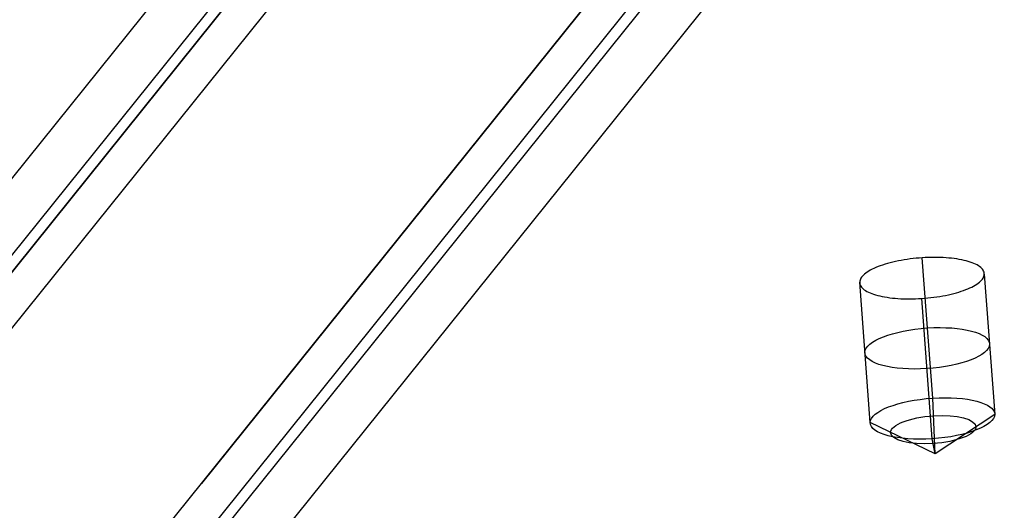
# Model space of a CAD drawing. Header units: millimetres. Extents: x -312 to 352, y -263 to 368.
# Tile 20 of 40: x -98 to -65, y 259 to 275. Entities that reach past the tile are written whole.
import ezdxf

# ---------------------------------------------------------------- set-up
doc = ezdxf.new("R2010")
doc.units = ezdxf.units.MM
doc.header["$MEASUREMENT"] = 0
doc.layers.add('Lean 4', color=7, linetype='Continuous', true_color=0xac69b9)
doc.layers.add('Legs', color=7, linetype='Continuous', true_color=0x5b5aa2)

msp = doc.modelspace()

# ---------------------------------------------------------------- linework, layer by layer
at = {"layer": 'Lean 4'}
for p, q in [((-67.255, 262.377, 403.632), (-67.607, 267.093, 402.01)), ((-65.52, 266.545, 399.968), (-65.169, 261.83, 401.59)), ((-65.52, 266.545, 399.968), (-65.169, 261.83, 401.59)), ((-69.358, 261.556, 401.703), (-69.71, 266.271, 400.081)), ((-69.358, 261.556, 401.703), (-69.71, 266.271, 400.081)), ((-67.272, 261.009, 399.661), (-67.624, 265.726, 398.039)), ((-67.174, 260.503, 402.056), (-67.255, 262.377, 403.632)), ((-67.174, 260.503, 402.056), (-69.358, 261.556, 401.703)), ((-67.174, 260.503, 402.056), (-69.358, 261.556, 401.703)), ((-65.169, 261.83, 401.59), (-67.174, 260.503, 402.056)), ((-65.169, 261.83, 401.59), (-67.174, 260.503, 402.056)), ((-67.174, 260.503, 402.056), (-67.272, 261.009, 399.661))]:
    msp.add_line(p, q, dxfattribs=at)
at = {"layer": 'Lean 4', "extrusion": (0.004172, 0.325565, 0.94551)}
msp.add_arc((-32.077, 1124.933, 567.768), 1240, 270.694196, 283.049158, dxfattribs=at)
at = {"layer": 'Lean 4', "extrusion": (-0.070399, 0.943268, -0.324483)}
for centre, radius, start, end in [((47.6, 466.218, 123.754), 2.1, 1.6269, 181.6269), ((47.6, 466.218, 123.754), 2.1, 181.6269, 1.6269), ((47.6, 466.218, 121.255), 2.1, 1.6269, 181.6269), ((47.6, 466.218, 121.255), 2.1, 1.6269, 181.6269), ((47.6, 466.218, 121.255), 2.1, 181.6269, 1.6269), ((47.6, 466.218, 121.255), 2.1, 181.6269, 1.6269), ((47.6, 466.218, 120.856), 1.437, 1.6269, 181.6269), ((47.6, 466.218, 120.856), 1.437, 181.6269, 1.6269)]:
    msp.add_arc(centre, radius, start, end, dxfattribs=at)
at = {"layer": 'Lean 4'}
for points, knots in [([(-65.52, 266.545, 399.968), (-65.52, 266.59, 400.098), (-65.533, 266.633, 400.229), (-65.585, 266.718, 400.485), (-65.625, 266.758, 400.611), (-65.728, 266.834, 400.854), (-65.793, 266.87, 400.971), (-65.944, 266.934, 401.191), (-66.031, 266.963, 401.294), (-66.224, 267.014, 401.483), (-66.33, 267.036, 401.568), (-66.557, 267.071, 401.719), (-66.679, 267.084, 401.784), (-66.932, 267.102, 401.89), (-67.063, 267.107, 401.932), (-67.332, 267.107, 401.99), (-67.469, 267.102, 402.006), (-67.743, 267.084, 402.013), (-67.881, 267.071, 402.004), (-68.15, 267.036, 401.961), (-68.282, 267.014, 401.927), (-68.535, 266.963, 401.834), (-68.657, 266.934, 401.776), (-68.886, 266.869, 401.638), (-68.993, 266.833, 401.558), (-69.187, 266.757, 401.38), (-69.275, 266.717, 401.281), (-69.428, 266.632, 401.069), (-69.494, 266.588, 400.956), (-69.6, 266.499, 400.718), (-69.641, 266.453, 400.595), (-69.695, 266.361, 400.341), (-69.709, 266.316, 400.211), (-69.71, 266.271, 400.081)], [0.006565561, 0.006565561, 0.006565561, 0.006565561, 0.006975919, 0.006975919, 0.007386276, 0.007386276, 0.007796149, 0.007796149, 0.008206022, 0.008206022, 0.008616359, 0.008616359, 0.009026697, 0.009026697, 0.009437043, 0.009437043, 0.00984739, 0.00984739, 0.010257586, 0.010257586, 0.010667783, 0.010667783, 0.011077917, 0.011077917, 0.011488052, 0.011488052, 0.011898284, 0.011898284, 0.012308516, 0.012308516, 0.012719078, 0.012719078, 0.013129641, 0.013129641, 0.013129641, 0.013129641]), ([(-65.52, 266.545, 399.968), (-65.52, 266.59, 400.098), (-65.533, 266.633, 400.229), (-65.585, 266.718, 400.485), (-65.625, 266.758, 400.611), (-65.728, 266.834, 400.854), (-65.793, 266.87, 400.971), (-65.944, 266.934, 401.191), (-66.031, 266.963, 401.294), (-66.224, 267.014, 401.483), (-66.33, 267.036, 401.568), (-66.557, 267.071, 401.719), (-66.679, 267.084, 401.784), (-66.932, 267.102, 401.89), (-67.063, 267.107, 401.932), (-67.332, 267.107, 401.99), (-67.469, 267.102, 402.006), (-67.743, 267.084, 402.013), (-67.881, 267.071, 402.004), (-68.15, 267.036, 401.961), (-68.282, 267.014, 401.927), (-68.535, 266.963, 401.834), (-68.657, 266.934, 401.776), (-68.886, 266.869, 401.638), (-68.993, 266.833, 401.558), (-69.187, 266.757, 401.38), (-69.275, 266.717, 401.281), (-69.428, 266.632, 401.069), (-69.494, 266.588, 400.956), (-69.6, 266.499, 400.718), (-69.641, 266.453, 400.595), (-69.695, 266.361, 400.341), (-69.709, 266.316, 400.211), (-69.71, 266.271, 400.081)], [0.006565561, 0.006565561, 0.006565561, 0.006565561, 0.006975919, 0.006975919, 0.007386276, 0.007386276, 0.007796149, 0.007796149, 0.008206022, 0.008206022, 0.008616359, 0.008616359, 0.009026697, 0.009026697, 0.009437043, 0.009437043, 0.00984739, 0.00984739, 0.010257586, 0.010257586, 0.010667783, 0.010667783, 0.011077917, 0.011077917, 0.011488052, 0.011488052, 0.011898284, 0.011898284, 0.012308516, 0.012308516, 0.012719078, 0.012719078, 0.013129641, 0.013129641, 0.013129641, 0.013129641]), ([(-69.71, 266.271, 400.081), (-69.711, 266.226, 399.951), (-69.698, 266.182, 399.821), (-69.645, 266.098, 399.564), (-69.606, 266.058, 399.438), (-69.502, 265.982, 399.195), (-69.437, 265.947, 399.078), (-69.286, 265.882, 398.858), (-69.199, 265.853, 398.755), (-69.006, 265.803, 398.566), (-68.9, 265.782, 398.48), (-68.673, 265.747, 398.33), (-68.552, 265.734, 398.265), (-68.299, 265.716, 398.158), (-68.167, 265.712, 398.117), (-67.899, 265.712, 398.059), (-67.762, 265.717, 398.042), (-67.487, 265.735, 398.035), (-67.35, 265.748, 398.044), (-67.081, 265.783, 398.087), (-66.949, 265.805, 398.122), (-66.695, 265.855, 398.215), (-66.573, 265.884, 398.273), (-66.345, 265.949, 398.411), (-66.238, 265.984, 398.491), (-66.043, 266.06, 398.67), (-65.955, 266.1, 398.768), (-65.802, 266.184, 398.981), (-65.736, 266.228, 399.094), (-65.63, 266.318, 399.332), (-65.59, 266.363, 399.455), (-65.535, 266.454, 399.709), (-65.521, 266.5, 399.838), (-65.52, 266.545, 399.968)], [0, 0, 0, 0, 0.000410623, 0.000410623, 0.000821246, 0.000821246, 0.001231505, 0.001231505, 0.001641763, 0.001641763, 0.002051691, 0.002051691, 0.002461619, 0.002461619, 0.002871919, 0.002871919, 0.003282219, 0.003282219, 0.003692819, 0.003692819, 0.00410342, 0.00410342, 0.00451354, 0.00451354, 0.004923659, 0.004923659, 0.005334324, 0.005334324, 0.005744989, 0.005744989, 0.006155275, 0.006155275, 0.006565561, 0.006565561, 0.006565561, 0.006565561]), ([(-69.71, 266.271, 400.081), (-69.711, 266.226, 399.951), (-69.698, 266.182, 399.821), (-69.645, 266.098, 399.564), (-69.606, 266.058, 399.438), (-69.502, 265.982, 399.195), (-69.437, 265.947, 399.078), (-69.286, 265.882, 398.858), (-69.199, 265.853, 398.755), (-69.006, 265.803, 398.566), (-68.9, 265.782, 398.48), (-68.673, 265.747, 398.33), (-68.552, 265.734, 398.265), (-68.299, 265.716, 398.158), (-68.167, 265.712, 398.117), (-67.899, 265.712, 398.059), (-67.762, 265.717, 398.042), (-67.487, 265.735, 398.035), (-67.35, 265.748, 398.044), (-67.081, 265.783, 398.087), (-66.949, 265.805, 398.122), (-66.695, 265.855, 398.215), (-66.573, 265.884, 398.273), (-66.345, 265.949, 398.411), (-66.238, 265.984, 398.491), (-66.043, 266.06, 398.67), (-65.955, 266.1, 398.768), (-65.802, 266.184, 398.981), (-65.736, 266.228, 399.094), (-65.63, 266.318, 399.332), (-65.59, 266.363, 399.455), (-65.535, 266.454, 399.709), (-65.521, 266.5, 399.838), (-65.52, 266.545, 399.968)], [0, 0, 0, 0, 0.000410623, 0.000410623, 0.000821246, 0.000821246, 0.001231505, 0.001231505, 0.001641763, 0.001641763, 0.002051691, 0.002051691, 0.002461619, 0.002461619, 0.002871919, 0.002871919, 0.003282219, 0.003282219, 0.003692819, 0.003692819, 0.00410342, 0.00410342, 0.00451354, 0.00451354, 0.004923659, 0.004923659, 0.005334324, 0.005334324, 0.005744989, 0.005744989, 0.006155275, 0.006155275, 0.006565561, 0.006565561, 0.006565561, 0.006565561])]:
    msp.add_open_spline(points, degree=3, knots=knots, dxfattribs=at)
at = {"layer": 'Legs'}
for p, q in [((-48.589, 331.507, 553.174), (-123.852, 237.874, 295.907)), ((-46.68, 331.301, 552.608), (-121.923, 237.693, 295.409)), ((-33.319, 329.86, 548.649), (-108.424, 236.423, 291.921)), ((-31.411, 329.654, 548.083), (-106.496, 236.242, 291.423)), ((-115.174, 245.515, 290.587), (-68.511, 303.567, 450.092)), ((-68.511, 303.567, 450.092), (-115.174, 245.515, 290.587)), ((-115.174, 245.515, 290.587), (-68.511, 303.567, 450.092)), ((-68.511, 301.688, 450.776), (-115.174, 243.636, 291.271)), ((-68.511, 301.688, 450.776), (-115.174, 243.636, 291.271)), ((-115.174, 230.48, 296.059), (-68.511, 288.532, 455.564)), ((-115.174, 230.48, 296.059), (-68.511, 288.532, 455.564)), ((-68.511, 288.532, 455.564), (-91.842, 259.506, 375.812)), ((-68.511, 286.653, 456.248), (-115.174, 228.601, 296.743)), ((-68.511, 286.653, 456.248), (-115.174, 228.601, 296.743)), ((-68.511, 286.653, 456.248), (-115.174, 228.601, 296.743))]:
    msp.add_line(p, q, dxfattribs=at)

doc.saveas('drawing.dxf')
